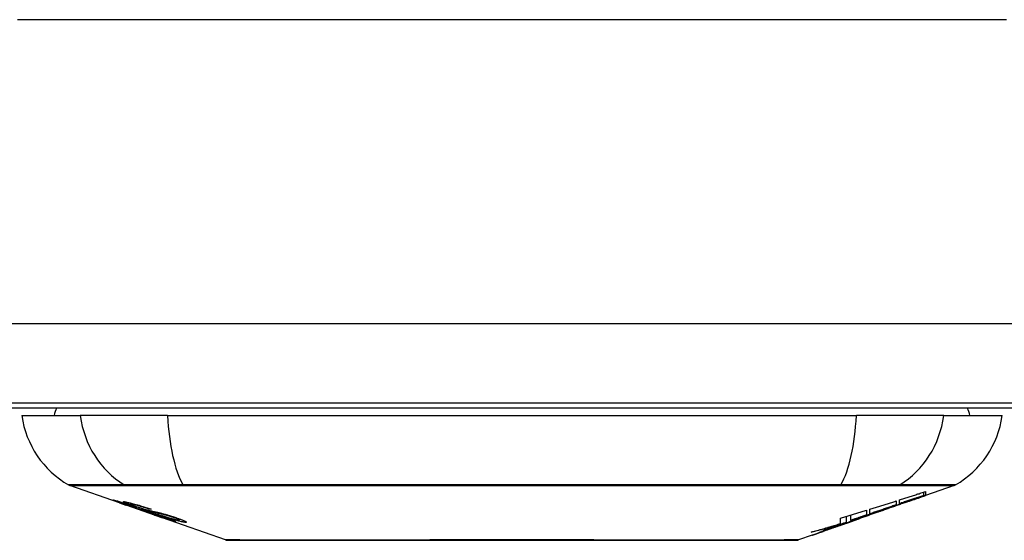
# Model space of a CAD drawing. Header units: inches. Extents: x 19 to 626, y 56 to 294.
# Tile 30 of 256: x 88.347 to 89.573, y 55.894 to 56.542. Entities that reach past the tile are written whole.
import ezdxf

# ---------------------------------------------------------------- set-up
doc = ezdxf.new("R2010")
doc.units = ezdxf.units.IN
doc.header["$MEASUREMENT"] = 0
doc.layers.add('Visible Edges(ANSI)', color=7, linetype='Continuous', lineweight=25)
doc.layers.add('Visible Tangent Edges(ANSI)', color=7, linetype='Continuous', lineweight=25)

msp = doc.modelspace()

# ---------------------------------------------------------------- linework, layer by layer
at = {"layer": 'Visible Edges(ANSI)'}
for p, q in [((150.4139, 56.065), (84.8089, 56.065)), ((87.3614, 56.059), (90.3614, 56.059)), ((88.3497, 56.0493), (88.4225, 56.0493)), ((88.5312, 56.0493), (88.4225, 56.0493)), ((88.5312, 56.0493), (89.3886, 56.0493)), ((89.4974, 56.0493), (89.3886, 56.0493)), ((89.4974, 56.0493), (89.5702, 56.0493)), ((88.4714, 55.9407), (88.4096, 55.9624)), ((89.5103, 55.9624), (89.4748, 55.95)), ((89.4748, 55.9549), (89.4748, 55.9502)), ((89.4381, 55.9431), (89.4381, 55.9383)), ((89.4422, 55.9397), (89.4422, 55.9444)), ((89.4726, 55.9501), (89.4726, 55.9542)), ((89.4748, 55.95), (89.4748, 55.95)), ((88.4714, 55.9407), (88.4792, 55.938)), ((88.4718, 55.9414), (88.4718, 55.9421)), ((88.4792, 55.938), (88.4796, 55.9379)), ((88.5147, 55.9256), (88.4796, 55.9379)), ((88.485, 55.9393), (88.485, 55.9406)), ((88.4924, 55.9351), (88.4924, 55.9354)), ((88.509, 55.9328), (88.509, 55.9335)), ((89.4014, 55.9316), (89.4014, 55.9257)), ((89.4055, 55.9271), (89.4055, 55.9328)), ((89.4273, 55.9334), (89.4168, 55.9297)), ((89.4221, 55.9315), (89.4219, 55.9314)), ((89.4221, 55.9315), (89.4221, 55.9319)), ((89.4507, 55.9416), (89.4507, 55.9423)), ((88.5152, 55.9254), (88.5249, 55.922)), ((88.6031, 55.8946), (88.5249, 55.922)), ((88.5322, 55.9207), (88.5322, 55.9215)), ((88.5458, 55.9195), (88.5458, 55.9209)), ((89.3688, 55.915), (89.3688, 55.9216)), ((89.3764, 55.9164), (89.3764, 55.9239)), ((89.3817, 55.919), (89.3817, 55.9255)), ((89.3888, 55.9198), (89.3842, 55.9182)), ((89.3913, 55.9208), (89.3913, 55.9209)), ((89.3931, 55.9215), (89.3935, 55.9216)), ((89.3935, 55.9216), (89.3935, 55.9228)), ((89.4055, 55.9264), (89.4055, 55.9267)), ((89.3554, 55.9082), (89.3554, 55.9082)), ((89.3683, 55.9127), (89.3647, 55.9114)), ((89.3647, 55.9114), (89.3647, 55.9115)), ((89.3819, 55.9175), (89.3784, 55.9163)), ((89.3336, 55.9005), (89.3167, 55.8946))]:
    msp.add_line(p, q, dxfattribs=at)
at = {"layer": 'Visible Edges(ANSI)', "flags": 128}
for points in [[(89.4422, 55.9444), (89.4436, 55.9448), (89.4449, 55.9453), (89.4463, 55.9457), (89.4477, 55.9461), (89.449, 55.9466), (89.4504, 55.947), (89.4517, 55.9474), (89.4531, 55.9479), (89.4545, 55.9483), (89.4558, 55.9487), (89.4572, 55.9492), (89.4585, 55.9496), (89.4599, 55.9501), (89.4613, 55.9505), (89.4626, 55.9509), (89.464, 55.9514), (89.4653, 55.9518), (89.4667, 55.9522), (89.468, 55.9527), (89.4694, 55.9531), (89.4708, 55.9536), (89.4721, 55.954), (89.4735, 55.9544), (89.4748, 55.9549)], [(88.4817, 55.9374), (88.4806, 55.9378), (88.4794, 55.9382), (88.4783, 55.9386), (88.4772, 55.939), (88.4762, 55.9394), (88.4751, 55.9398), (88.4741, 55.9401), (88.4731, 55.9405), (88.4722, 55.9408), (88.4712, 55.9412), (88.4702, 55.9415), (88.4692, 55.9419), (88.4682, 55.9423), (88.4673, 55.9426), (88.4665, 55.9429), (88.4657, 55.9432), (88.4651, 55.9435), (88.4645, 55.9437), (88.464, 55.9439), (88.4635, 55.9441), (88.4631, 55.9443), (88.4629, 55.9444), (88.463, 55.9445), (88.4633, 55.9444)], [(88.4633, 55.9444), (88.4641, 55.9443), (88.4651, 55.944), (88.4663, 55.9437), (88.4675, 55.9434), (88.4687, 55.9431), (88.4697, 55.9428), (88.4709, 55.9424), (88.4722, 55.942), (88.4736, 55.9416), (88.4751, 55.9411), (88.4766, 55.9407), (88.478, 55.9402), (88.4795, 55.9397), (88.4808, 55.9393), (88.4821, 55.9389), (88.4833, 55.9385), (88.4845, 55.9381), (88.4857, 55.9377), (88.4869, 55.9373), (88.4881, 55.9369), (88.4893, 55.9365), (88.4905, 55.9361), (88.4917, 55.9357), (88.4929, 55.9353)], [(89.4055, 55.9328), (89.4068, 55.9332), (89.4082, 55.9337), (89.4096, 55.9341), (89.4109, 55.9345), (89.4123, 55.9349), (89.4136, 55.9354), (89.415, 55.9358), (89.4164, 55.9362), (89.4177, 55.9366), (89.4191, 55.9371), (89.4205, 55.9375), (89.4218, 55.9379), (89.4232, 55.9383), (89.4245, 55.9388), (89.4259, 55.9392), (89.4272, 55.9396), (89.4286, 55.9401), (89.43, 55.9405), (89.4313, 55.9409), (89.4327, 55.9414), (89.434, 55.9418), (89.4354, 55.9422), (89.4367, 55.9426), (89.4381, 55.9431)], [(89.4221, 55.9319), (89.424, 55.9326), (89.426, 55.9333), (89.428, 55.934), (89.4299, 55.9347), (89.4319, 55.9354), (89.4339, 55.9362), (89.4358, 55.9369), (89.4378, 55.9376), (89.4399, 55.9383), (89.4419, 55.9391), (89.4439, 55.9398), (89.446, 55.9405), (89.4481, 55.9413), (89.4502, 55.942), (89.4523, 55.9428), (89.4544, 55.9436), (89.4566, 55.9444), (89.4588, 55.9452), (89.461, 55.946), (89.4632, 55.9468), (89.4655, 55.9476), (89.4678, 55.9484), (89.4702, 55.9493), (89.4726, 55.9501)], [(89.4559, 55.9434), (89.4545, 55.9429), (89.4531, 55.9424), (89.4517, 55.9419), (89.4503, 55.9414), (89.4489, 55.9409), (89.4474, 55.9404), (89.446, 55.9399), (89.4446, 55.9394), (89.4432, 55.9389), (89.4418, 55.9384), (89.4404, 55.9379), (89.439, 55.9374), (89.4376, 55.9369), (89.4361, 55.9364), (89.4347, 55.9359), (89.4333, 55.9354), (89.4319, 55.9349), (89.4305, 55.9345), (89.4291, 55.934), (89.4277, 55.9335), (89.4263, 55.933), (89.4249, 55.9325), (89.4235, 55.932), (89.4221, 55.9315)], [(89.4726, 55.9501), (89.4713, 55.9497), (89.4701, 55.9493), (89.4688, 55.9488), (89.4675, 55.9484), (89.4663, 55.948), (89.465, 55.9475), (89.4637, 55.9471), (89.4625, 55.9467), (89.4612, 55.9462), (89.4599, 55.9458), (89.4587, 55.9454), (89.4574, 55.9449), (89.4561, 55.9445), (89.4549, 55.9441), (89.4536, 55.9436), (89.4523, 55.9432), (89.4511, 55.9427), (89.4498, 55.9423), (89.4485, 55.9419), (89.4473, 55.9414), (89.446, 55.941), (89.4447, 55.9406), (89.4435, 55.9401), (89.4422, 55.9397)], [(89.4748, 55.9502), (89.4738, 55.9499), (89.4728, 55.9495), (89.4718, 55.9492), (89.4709, 55.9488), (89.4699, 55.9484), (89.4689, 55.9481), (89.4679, 55.9477), (89.4669, 55.9474), (89.4658, 55.947), (89.4648, 55.9467), (89.4638, 55.9463), (89.4628, 55.9459), (89.4618, 55.9456), (89.4608, 55.9452), (89.4598, 55.9449), (89.4588, 55.9445), (89.4578, 55.9441), (89.4568, 55.9438), (89.4558, 55.9434), (89.4548, 55.9431), (89.4537, 55.9427), (89.4527, 55.9424), (89.4517, 55.942), (89.4507, 55.9416)], [(89.4507, 55.9416), (89.4517, 55.942), (89.4527, 55.9423), (89.4537, 55.9427), (89.4547, 55.943), (89.4558, 55.9434), (89.4568, 55.9437), (89.4578, 55.9441), (89.4588, 55.9444), (89.4598, 55.9448), (89.4608, 55.9451), (89.4618, 55.9454), (89.4628, 55.9458), (89.4638, 55.9461), (89.4648, 55.9465), (89.4658, 55.9468), (89.4668, 55.9472), (89.4678, 55.9475), (89.4688, 55.9479), (89.4698, 55.9482), (89.4708, 55.9486), (89.4718, 55.9489), (89.4728, 55.9493), (89.4738, 55.9496), (89.4748, 55.95)], [(88.4722, 55.9414), (88.472, 55.9414), (88.4719, 55.9414), (88.4718, 55.9414), (88.4718, 55.9414), (88.4719, 55.9413), (88.472, 55.9413), (88.4721, 55.9412), (88.4724, 55.9411), (88.4727, 55.9409), (88.473, 55.9408), (88.4735, 55.9406), (88.474, 55.9404), (88.4746, 55.9402), (88.4753, 55.9399), (88.476, 55.9396), (88.4768, 55.9394), (88.4775, 55.9391), (88.4781, 55.9389), (88.4788, 55.9386), (88.4794, 55.9384), (88.4801, 55.9382), (88.4808, 55.9379), (88.4815, 55.9377), (88.4822, 55.9374)], [(88.4924, 55.9351), (88.4912, 55.9355), (88.4899, 55.9359), (88.4887, 55.9363), (88.4874, 55.9367), (88.4862, 55.9371), (88.485, 55.9375), (88.4838, 55.9379), (88.4827, 55.9383), (88.4816, 55.9387), (88.4805, 55.939), (88.4794, 55.9394), (88.4784, 55.9397), (88.4774, 55.94), (88.4766, 55.9402), (88.4759, 55.9404), (88.4752, 55.9406), (88.4746, 55.9408), (88.4741, 55.9409), (88.4737, 55.941), (88.4733, 55.9411), (88.4729, 55.9412), (88.4726, 55.9413), (88.4724, 55.9413), (88.4722, 55.9414)], [(88.4916, 55.936), (88.4905, 55.9364), (88.4894, 55.9368), (88.4884, 55.9371), (88.4874, 55.9375), (88.4864, 55.9379), (88.4854, 55.9382), (88.4845, 55.9385), (88.4837, 55.9389), (88.4828, 55.9392), (88.482, 55.9395), (88.4812, 55.9398), (88.4802, 55.9402), (88.4791, 55.9407), (88.478, 55.9411), (88.4772, 55.9415), (88.4766, 55.9418), (88.4763, 55.942), (88.4762, 55.9422), (88.4761, 55.9422), (88.4762, 55.9423), (88.4764, 55.9423), (88.4767, 55.9423), (88.4771, 55.9423), (88.4776, 55.9422)], [(88.4776, 55.9422), (88.4784, 55.9421), (88.4794, 55.9419), (88.4805, 55.9417), (88.4817, 55.9414), (88.483, 55.9411), (88.4844, 55.9408), (88.4857, 55.9404), (88.4872, 55.9401), (88.4888, 55.9396), (88.4904, 55.9392), (88.4922, 55.9387), (88.494, 55.9382), (88.4957, 55.9377), (88.4973, 55.9372), (88.4989, 55.9367), (88.5003, 55.9363), (88.5016, 55.9359), (88.5029, 55.9354), (88.5043, 55.935), (88.5056, 55.9346), (88.5069, 55.9342), (88.5082, 55.9337), (88.5095, 55.9333), (88.5108, 55.9329)], [(88.5016, 55.9307), (88.5009, 55.931), (88.5001, 55.9312), (88.4992, 55.9315), (88.4984, 55.9318), (88.4974, 55.9321), (88.4965, 55.9324), (88.4954, 55.9327), (88.4944, 55.9331), (88.4934, 55.9334), (88.4925, 55.9337), (88.4915, 55.934), (88.4907, 55.9343), (88.4899, 55.9346), (88.4891, 55.9349), (88.4884, 55.9351), (88.4877, 55.9354), (88.4869, 55.9356), (88.4862, 55.9359), (88.4854, 55.9361), (88.4847, 55.9364), (88.484, 55.9367), (88.4832, 55.9369), (88.4825, 55.9372), (88.4817, 55.9374)], [(88.4822, 55.9374), (88.4829, 55.9372), (88.4836, 55.937), (88.4843, 55.9367), (88.485, 55.9365), (88.4857, 55.9362), (88.4864, 55.936), (88.487, 55.9358), (88.4877, 55.9356), (88.4882, 55.9354), (88.4888, 55.9352), (88.4893, 55.935), (88.4897, 55.9349), (88.4902, 55.9347), (88.4906, 55.9346), (88.491, 55.9345), (88.4913, 55.9343), (88.4917, 55.9342), (88.492, 55.9341), (88.4924, 55.934), (88.4927, 55.9339), (88.493, 55.9338), (88.4933, 55.9337), (88.4936, 55.9336), (88.4939, 55.9335)], [(88.4863, 55.9393), (88.4858, 55.9393), (88.4854, 55.9394), (88.4852, 55.9394), (88.4851, 55.9393), (88.485, 55.9392), (88.4851, 55.9391), (88.4853, 55.939), (88.4855, 55.9389), (88.4857, 55.9388), (88.4861, 55.9386), (88.4865, 55.9384), (88.4869, 55.9382), (88.4875, 55.938), (88.4881, 55.9378), (88.4886, 55.9376), (88.4892, 55.9374), (88.4897, 55.9372), (88.4902, 55.937), (88.4907, 55.9368), (88.4912, 55.9366), (88.4917, 55.9364), (88.4922, 55.9362), (88.4928, 55.936), (88.4934, 55.9358)], [(88.509, 55.9328), (88.5083, 55.9331), (88.5076, 55.9333), (88.5068, 55.9336), (88.5061, 55.9338), (88.5053, 55.9341), (88.5046, 55.9343), (88.5038, 55.9345), (88.5031, 55.9348), (88.5024, 55.935), (88.5016, 55.9352), (88.5009, 55.9355), (88.5002, 55.9357), (88.4995, 55.9359), (88.4986, 55.9361), (88.4976, 55.9364), (88.4965, 55.9368), (88.4952, 55.9371), (88.4939, 55.9375), (88.4924, 55.9379), (88.4909, 55.9383), (88.4894, 55.9386), (88.4882, 55.9389), (88.4871, 55.9391), (88.4863, 55.9393)], [(88.5127, 55.9293), (88.5118, 55.9296), (88.5109, 55.9298), (88.5099, 55.9301), (88.5089, 55.9304), (88.5079, 55.9307), (88.5068, 55.931), (88.5057, 55.9314), (88.5045, 55.9317), (88.5035, 55.932), (88.5025, 55.9324), (88.5015, 55.9327), (88.5006, 55.933), (88.4998, 55.9332), (88.499, 55.9335), (88.4983, 55.9337), (88.4975, 55.934), (88.4968, 55.9342), (88.496, 55.9345), (88.4953, 55.9347), (88.4945, 55.935), (88.4938, 55.9353), (88.493, 55.9355), (88.4923, 55.9358), (88.4916, 55.936)], [(88.4929, 55.9353), (88.4929, 55.9352), (88.4929, 55.9352), (88.4928, 55.9352), (88.4928, 55.9352), (88.4928, 55.9352), (88.4928, 55.9352), (88.4928, 55.9352), (88.4927, 55.9352), (88.4927, 55.9352), (88.4927, 55.9352), (88.4927, 55.9352), (88.4927, 55.9352), (88.4926, 55.9351), (88.4926, 55.9351), (88.4926, 55.9351), (88.4926, 55.9351), (88.4925, 55.9351), (88.4925, 55.9351), (88.4925, 55.9351), (88.4925, 55.9351), (88.4925, 55.9351), (88.4924, 55.9351), (88.4924, 55.9351), (88.4924, 55.9351)], [(88.4934, 55.9358), (88.4941, 55.9356), (88.4948, 55.9353), (88.4956, 55.9351), (88.4963, 55.9349), (88.497, 55.9346), (88.4978, 55.9344), (88.4985, 55.9341), (88.4991, 55.9339), (88.4998, 55.9337), (88.5003, 55.9335), (88.5008, 55.9334), (88.5013, 55.9332), (88.5018, 55.9331), (88.5022, 55.933), (88.5026, 55.9329), (88.503, 55.9327), (88.5034, 55.9326), (88.5038, 55.9325), (88.5042, 55.9324), (88.5046, 55.9323), (88.505, 55.9322), (88.5053, 55.9321), (88.5056, 55.932), (88.506, 55.9319)], [(88.4939, 55.9335), (88.4942, 55.9334), (88.4946, 55.9333), (88.495, 55.9332), (88.4955, 55.9331), (88.4959, 55.933), (88.4964, 55.9328), (88.4968, 55.9327), (88.4973, 55.9326), (88.4978, 55.9324), (88.4983, 55.9323), (88.4989, 55.9321), (88.4994, 55.932), (88.4999, 55.9319), (88.5004, 55.9317), (88.501, 55.9316), (88.5015, 55.9314), (88.502, 55.9313), (88.5026, 55.9311), (88.5031, 55.931), (88.5037, 55.9308), (88.5043, 55.9307), (88.5049, 55.9305), (88.5055, 55.9303), (88.5061, 55.9302)], [(88.516, 55.9267), (88.5154, 55.9269), (88.5147, 55.9271), (88.514, 55.9273), (88.5133, 55.9275), (88.5127, 55.9276), (88.512, 55.9278), (88.5114, 55.928), (88.5109, 55.9281), (88.5103, 55.9283), (88.5098, 55.9284), (88.5094, 55.9285), (88.5089, 55.9286), (88.5084, 55.9288), (88.508, 55.9289), (88.5075, 55.929), (88.507, 55.9292), (88.5064, 55.9293), (88.5058, 55.9295), (88.5052, 55.9296), (88.5045, 55.9298), (88.5038, 55.9301), (88.5031, 55.9303), (88.5023, 55.9305), (88.5016, 55.9307)], [(88.506, 55.9319), (88.5064, 55.9318), (88.5069, 55.9317), (88.5074, 55.9316), (88.508, 55.9314), (88.5086, 55.9313), (88.5092, 55.9312), (88.5098, 55.931), (88.5104, 55.9309), (88.5111, 55.9307), (88.5118, 55.9306), (88.5125, 55.9304), (88.5132, 55.9302), (88.5139, 55.9301), (88.5146, 55.9299), (88.5153, 55.9298), (88.516, 55.9296), (88.5167, 55.9294), (88.5174, 55.9293), (88.5181, 55.9291), (88.5188, 55.929), (88.5195, 55.9288), (88.5203, 55.9286), (88.521, 55.9284), (88.5218, 55.9283)], [(88.5108, 55.9329), (88.5108, 55.9329), (88.5107, 55.9329), (88.5106, 55.9329), (88.5105, 55.9329), (88.5105, 55.9329), (88.5104, 55.9329), (88.5103, 55.9329), (88.5102, 55.9329), (88.5102, 55.9329), (88.5101, 55.9329), (88.51, 55.9329), (88.5099, 55.9329), (88.5099, 55.9329), (88.5098, 55.9329), (88.5097, 55.9329), (88.5096, 55.9329), (88.5096, 55.9329), (88.5095, 55.9328), (88.5094, 55.9328), (88.5093, 55.9328), (88.5093, 55.9328), (88.5092, 55.9328), (88.5091, 55.9328), (88.509, 55.9328)], [(89.3688, 55.9216), (89.3702, 55.922), (89.3715, 55.9224), (89.3729, 55.9228), (89.3742, 55.9233), (89.3756, 55.9237), (89.377, 55.9241), (89.3783, 55.9245), (89.3797, 55.9249), (89.381, 55.9253), (89.3824, 55.9257), (89.3838, 55.9261), (89.3851, 55.9266), (89.3865, 55.927), (89.3878, 55.9274), (89.3892, 55.9278), (89.3906, 55.9282), (89.3919, 55.9286), (89.3933, 55.929), (89.3946, 55.9295), (89.396, 55.9299), (89.3973, 55.9303), (89.3987, 55.9307), (89.4001, 55.9311), (89.4014, 55.9316)], [(89.3817, 55.919), (89.3834, 55.9196), (89.3851, 55.9201), (89.3868, 55.9206), (89.3885, 55.9212), (89.3901, 55.9217), (89.3918, 55.9223), (89.3935, 55.9228), (89.3952, 55.9234), (89.3969, 55.9239), (89.3986, 55.9244), (89.4003, 55.925), (89.402, 55.9255), (89.4037, 55.9261), (89.4053, 55.9266), (89.407, 55.9272), (89.4087, 55.9277), (89.4104, 55.9283), (89.4121, 55.9289), (89.4137, 55.9294), (89.4154, 55.93), (89.4171, 55.9305), (89.4188, 55.9311), (89.4204, 55.9316), (89.4221, 55.9322)], [(89.4219, 55.9314), (89.4206, 55.931), (89.4193, 55.9306), (89.4181, 55.9301), (89.4168, 55.9297), (89.4156, 55.9292), (89.4143, 55.9288), (89.413, 55.9283), (89.4118, 55.9279), (89.4105, 55.9275), (89.4092, 55.927), (89.4079, 55.9266), (89.4067, 55.9261), (89.4054, 55.9257), (89.4041, 55.9252), (89.4028, 55.9248), (89.4015, 55.9244), (89.4003, 55.9239), (89.399, 55.9235), (89.3977, 55.923), (89.3964, 55.9226), (89.3952, 55.9221), (89.3939, 55.9217), (89.3926, 55.9213), (89.3913, 55.9208)], [(89.4381, 55.9383), (89.4368, 55.9378), (89.4354, 55.9374), (89.434, 55.9369), (89.4327, 55.9364), (89.4313, 55.936), (89.43, 55.9355), (89.4286, 55.935), (89.4272, 55.9346), (89.4259, 55.9341), (89.4245, 55.9336), (89.4232, 55.9332), (89.4218, 55.9327), (89.4204, 55.9322), (89.4191, 55.9318), (89.4177, 55.9313), (89.4164, 55.9308), (89.415, 55.9304), (89.4136, 55.9299), (89.4123, 55.9294), (89.4109, 55.929), (89.4096, 55.9285), (89.4082, 55.9281), (89.4068, 55.9276), (89.4055, 55.9271)], [(89.4221, 55.9322), (89.4214, 55.9319), (89.4207, 55.9317), (89.42, 55.9315), (89.4193, 55.9312), (89.4186, 55.931), (89.4179, 55.9307), (89.4172, 55.9305), (89.4166, 55.9303), (89.4159, 55.93), (89.4152, 55.9298), (89.4145, 55.9295), (89.4138, 55.9293), (89.4131, 55.9291), (89.4124, 55.9288), (89.4117, 55.9286), (89.411, 55.9283), (89.4103, 55.9281), (89.4096, 55.9279), (89.4089, 55.9276), (89.4083, 55.9274), (89.4076, 55.9271), (89.4069, 55.9269), (89.4062, 55.9267), (89.4055, 55.9264)], [(89.4055, 55.9264), (89.4062, 55.9267), (89.4069, 55.9269), (89.4076, 55.9271), (89.4083, 55.9273), (89.409, 55.9276), (89.4096, 55.9278), (89.4103, 55.928), (89.411, 55.9282), (89.4117, 55.9285), (89.4124, 55.9287), (89.4131, 55.9289), (89.4138, 55.9292), (89.4145, 55.9294), (89.4152, 55.9296), (89.4159, 55.9298), (89.4166, 55.9301), (89.4173, 55.9303), (89.4179, 55.9305), (89.4186, 55.9308), (89.4193, 55.931), (89.42, 55.9312), (89.4207, 55.9315), (89.4214, 55.9317), (89.4221, 55.9319)], [(88.5061, 55.9302), (88.5068, 55.93), (88.5076, 55.9297), (88.5083, 55.9295), (88.5092, 55.9293), (88.5101, 55.929), (88.511, 55.9287), (88.5119, 55.9284), (88.5129, 55.9281), (88.5137, 55.9278), (88.5146, 55.9276), (88.5154, 55.9273), (88.5161, 55.9271), (88.5167, 55.9269), (88.5174, 55.9267), (88.518, 55.9265), (88.5186, 55.9263), (88.5193, 55.9261), (88.5199, 55.9258), (88.5205, 55.9256), (88.5212, 55.9254), (88.5218, 55.9252), (88.5224, 55.925), (88.5231, 55.9248), (88.5237, 55.9246)], [(88.5311, 55.9249), (88.5304, 55.9251), (88.5296, 55.9253), (88.5288, 55.9255), (88.528, 55.9257), (88.5272, 55.9259), (88.5264, 55.9261), (88.5256, 55.9263), (88.5248, 55.9265), (88.5241, 55.9266), (88.5235, 55.9268), (88.5228, 55.9269), (88.5222, 55.927), (88.5216, 55.9272), (88.5209, 55.9273), (88.5203, 55.9275), (88.5196, 55.9276), (88.5188, 55.9278), (88.5181, 55.928), (88.5172, 55.9282), (88.5163, 55.9284), (88.5154, 55.9286), (88.5145, 55.9288), (88.5136, 55.9291), (88.5127, 55.9293)], [(88.5405, 55.9176), (88.5403, 55.9177), (88.54, 55.9177), (88.5397, 55.9178), (88.5393, 55.9179), (88.5388, 55.918), (88.5383, 55.9181), (88.5377, 55.9183), (88.5371, 55.9184), (88.5364, 55.9186), (88.5356, 55.9189), (88.5346, 55.9192), (88.5335, 55.9196), (88.532, 55.92), (88.5304, 55.9206), (88.5286, 55.9211), (88.5269, 55.9217), (88.5252, 55.9223), (88.5237, 55.9228), (88.5222, 55.9233), (88.5206, 55.9239), (88.5191, 55.9244), (88.5175, 55.9249), (88.516, 55.9255), (88.5144, 55.926)], [(88.5144, 55.926), (88.5144, 55.926), (88.5144, 55.926), (88.5145, 55.926), (88.5145, 55.926), (88.5145, 55.926), (88.5145, 55.926), (88.5146, 55.926), (88.5146, 55.926), (88.5146, 55.926), (88.5146, 55.926), (88.5147, 55.926), (88.5147, 55.926), (88.5147, 55.926), (88.5147, 55.926), (88.5148, 55.926), (88.5148, 55.926), (88.5148, 55.926), (88.5148, 55.926), (88.5149, 55.926), (88.5149, 55.926), (88.5149, 55.926), (88.5149, 55.926), (88.515, 55.926), (88.515, 55.926)], [(88.5147, 55.9256), (88.5148, 55.9256), (88.5148, 55.9256), (88.5148, 55.9256), (88.5148, 55.9256), (88.5148, 55.9255), (88.5148, 55.9255), (88.5149, 55.9255), (88.5149, 55.9255), (88.5149, 55.9255), (88.5149, 55.9255), (88.5149, 55.9255), (88.515, 55.9255), (88.515, 55.9255), (88.515, 55.9255), (88.515, 55.9255), (88.515, 55.9255), (88.515, 55.9255), (88.5151, 55.9255), (88.5151, 55.9255), (88.5151, 55.9255), (88.5151, 55.9255), (88.5151, 55.9254), (88.5151, 55.9254), (88.5152, 55.9254)], [(88.515, 55.926), (88.5166, 55.9254), (88.5182, 55.9249), (88.5199, 55.9243), (88.5214, 55.9238), (88.523, 55.9233), (88.5244, 55.9228), (88.5257, 55.9224), (88.5267, 55.9221), (88.5274, 55.9218), (88.5279, 55.9217), (88.5284, 55.9215), (88.5288, 55.9214), (88.5292, 55.9213), (88.5296, 55.9212), (88.5299, 55.9211), (88.5302, 55.921), (88.5305, 55.9209), (88.5308, 55.9209), (88.531, 55.9208), (88.5312, 55.9208), (88.5314, 55.9207), (88.5315, 55.9207), (88.5317, 55.9207), (88.5318, 55.9207)], [(88.5231, 55.9244), (88.5228, 55.9245), (88.5224, 55.9246), (88.5221, 55.9247), (88.5218, 55.9248), (88.5215, 55.9249), (88.5212, 55.925), (88.5209, 55.9251), (88.5206, 55.9252), (88.5203, 55.9253), (88.52, 55.9254), (88.5196, 55.9255), (88.5193, 55.9256), (88.519, 55.9257), (88.5187, 55.9258), (88.5184, 55.9259), (88.5182, 55.926), (88.5179, 55.9261), (88.5176, 55.9262), (88.5173, 55.9263), (88.5171, 55.9263), (88.5168, 55.9264), (88.5165, 55.9265), (88.5163, 55.9266), (88.516, 55.9267)], [(88.5218, 55.9283), (88.5226, 55.928), (88.5235, 55.9278), (88.5244, 55.9276), (88.5253, 55.9273), (88.5263, 55.9271), (88.5273, 55.9268), (88.5283, 55.9265), (88.5293, 55.9262), (88.5302, 55.9259), (88.5311, 55.9257), (88.5319, 55.9254), (88.5327, 55.9252), (88.5334, 55.925), (88.534, 55.9248), (88.5347, 55.9246), (88.5353, 55.9244), (88.5359, 55.9242), (88.5366, 55.924), (88.5372, 55.9238), (88.5378, 55.9236), (88.5385, 55.9234), (88.5391, 55.9232), (88.5397, 55.923), (88.5403, 55.9228)], [(88.5318, 55.9207), (88.5319, 55.9207), (88.532, 55.9207), (88.532, 55.9207), (88.5321, 55.9207), (88.5321, 55.9207), (88.5322, 55.9207), (88.5322, 55.9207), (88.5322, 55.9207), (88.5322, 55.9207), (88.5322, 55.9208), (88.5321, 55.9208), (88.5321, 55.9208), (88.532, 55.9209), (88.5319, 55.921), (88.5318, 55.921), (88.5316, 55.9211), (88.5315, 55.9212), (88.5313, 55.9213), (88.5309, 55.9214), (88.5301, 55.9217), (88.5288, 55.9223), (88.5271, 55.9229), (88.5252, 55.9236), (88.5231, 55.9244)], [(88.5529, 55.9165), (88.5525, 55.9166), (88.5519, 55.9166), (88.5513, 55.9167), (88.5507, 55.9168), (88.55, 55.917), (88.5492, 55.9171), (88.5483, 55.9173), (88.5474, 55.9176), (88.5464, 55.9178), (88.5453, 55.9181), (88.544, 55.9185), (88.5425, 55.9189), (88.5408, 55.9194), (88.539, 55.9199), (88.5372, 55.9204), (88.5355, 55.921), (88.5339, 55.9215), (88.5324, 55.922), (88.5309, 55.9225), (88.5295, 55.923), (88.528, 55.9235), (88.5265, 55.9239), (88.5251, 55.9244), (88.5236, 55.9249)], [(88.5236, 55.9249), (88.5237, 55.9249), (88.5238, 55.9249), (88.5239, 55.9249), (88.5239, 55.9249), (88.524, 55.9249), (88.5241, 55.9249), (88.5242, 55.9249), (88.5243, 55.9249), (88.5243, 55.9249), (88.5244, 55.9249), (88.5245, 55.9249), (88.5246, 55.9249), (88.5246, 55.9249), (88.5247, 55.9249), (88.5248, 55.9248), (88.5249, 55.9248), (88.525, 55.9248), (88.525, 55.9248), (88.5251, 55.9248), (88.5252, 55.9248), (88.5253, 55.9248), (88.5254, 55.9248), (88.5254, 55.9248), (88.5255, 55.9248)], [(88.5237, 55.9246), (88.5259, 55.9238), (88.5279, 55.9231), (88.5299, 55.9224), (88.5318, 55.9217), (88.5335, 55.921), (88.5349, 55.9205), (88.536, 55.9201), (88.5367, 55.9198), (88.5373, 55.9196), (88.5378, 55.9194), (88.5382, 55.9192), (88.5387, 55.919), (88.539, 55.9188), (88.5394, 55.9187), (88.5397, 55.9185), (88.5399, 55.9184), (88.5402, 55.9182), (88.5405, 55.9181), (88.5407, 55.918), (88.5409, 55.9178), (88.5409, 55.9177), (88.5409, 55.9177), (88.5408, 55.9176), (88.5405, 55.9176)], [(88.5255, 55.9248), (88.5268, 55.9244), (88.528, 55.9239), (88.5293, 55.9235), (88.5306, 55.9231), (88.5318, 55.9227), (88.5331, 55.9223), (88.5343, 55.9219), (88.5355, 55.9216), (88.5366, 55.9212), (88.5376, 55.9209), (88.5385, 55.9207), (88.5392, 55.9205), (88.5399, 55.9203), (88.5404, 55.9202), (88.541, 55.92), (88.5415, 55.9199), (88.542, 55.9198), (88.5424, 55.9197), (88.5428, 55.9196), (88.5432, 55.9196), (88.5435, 55.9195), (88.5439, 55.9195), (88.5442, 55.9194), (88.5444, 55.9194)], [(88.5384, 55.9227), (88.5381, 55.9228), (88.5378, 55.9229), (88.5375, 55.923), (88.5372, 55.9231), (88.5368, 55.9232), (88.5365, 55.9233), (88.5362, 55.9234), (88.5359, 55.9235), (88.5356, 55.9236), (88.5353, 55.9237), (88.535, 55.9238), (88.5347, 55.9239), (88.5343, 55.924), (88.534, 55.9241), (88.5337, 55.9242), (88.5334, 55.9243), (88.5331, 55.9244), (88.5328, 55.9245), (88.5325, 55.9245), (88.5323, 55.9246), (88.532, 55.9247), (88.5317, 55.9248), (88.5314, 55.9249), (88.5311, 55.9249)], [(88.5444, 55.9194), (88.5446, 55.9194), (88.5448, 55.9194), (88.545, 55.9194), (88.5451, 55.9194), (88.5453, 55.9194), (88.5454, 55.9194), (88.5455, 55.9194), (88.5456, 55.9194), (88.5457, 55.9194), (88.5458, 55.9195), (88.5458, 55.9195), (88.5458, 55.9196), (88.5458, 55.9196), (88.5457, 55.9197), (88.5456, 55.9198), (88.5455, 55.9199), (88.5452, 55.92), (88.5447, 55.9203), (88.544, 55.9206), (88.5432, 55.9209), (88.5422, 55.9213), (88.541, 55.9218), (88.5398, 55.9222), (88.5384, 55.9227)], [(88.5403, 55.9228), (88.5413, 55.9225), (88.5422, 55.9221), (88.5431, 55.9218), (88.544, 55.9215), (88.5449, 55.9212), (88.5457, 55.9209), (88.5465, 55.9206), (88.5473, 55.9203), (88.5481, 55.92), (88.5488, 55.9197), (88.5495, 55.9195), (88.5502, 55.9192), (88.5511, 55.9188), (88.5522, 55.9183), (88.5531, 55.9178), (88.5538, 55.9174), (88.5542, 55.9171), (88.5544, 55.9169), (88.5545, 55.9167), (88.5544, 55.9166), (88.5542, 55.9165), (88.5539, 55.9165), (88.5535, 55.9165), (88.5529, 55.9165)], [(89.3935, 55.9216), (89.3916, 55.921), (89.3897, 55.9204), (89.3878, 55.9197), (89.3859, 55.9191), (89.384, 55.9184), (89.3821, 55.9178), (89.3802, 55.9172), (89.3783, 55.9165), (89.3764, 55.9159), (89.3745, 55.9152), (89.3726, 55.9146), (89.3706, 55.914), (89.3687, 55.9133), (89.3668, 55.9127), (89.3648, 55.9121), (89.3629, 55.9114), (89.361, 55.9108), (89.359, 55.9102), (89.3571, 55.9096), (89.3552, 55.9089), (89.3533, 55.9083), (89.3513, 55.9077), (89.3494, 55.9071), (89.3475, 55.9065)], [(89.3784, 55.9163), (89.3791, 55.9165), (89.3797, 55.9167), (89.3803, 55.9169), (89.3809, 55.9172), (89.3815, 55.9174), (89.3821, 55.9176), (89.3827, 55.9178), (89.3833, 55.918), (89.384, 55.9182), (89.3846, 55.9185), (89.3852, 55.9187), (89.3858, 55.9189), (89.3864, 55.9191), (89.387, 55.9193), (89.3876, 55.9196), (89.3882, 55.9198), (89.3888, 55.92), (89.3894, 55.9202), (89.3901, 55.9204), (89.3907, 55.9206), (89.3913, 55.9209), (89.3919, 55.9211), (89.3925, 55.9213), (89.3931, 55.9215)], [(89.3791, 55.9165), (89.3793, 55.9166), (89.3796, 55.9166), (89.3798, 55.9167), (89.3801, 55.9168), (89.3803, 55.9169), (89.3806, 55.917), (89.3808, 55.9171), (89.381, 55.9171), (89.3812, 55.9172), (89.3815, 55.9173), (89.3817, 55.9174), (89.3819, 55.9175), (89.3821, 55.9175), (89.3823, 55.9176), (89.3825, 55.9177), (89.3827, 55.9177), (89.3829, 55.9178), (89.3831, 55.9179), (89.3833, 55.9179), (89.3835, 55.918), (89.3837, 55.9181), (89.3838, 55.9181), (89.384, 55.9182), (89.3842, 55.9182)], [(89.4014, 55.9257), (89.4006, 55.9255), (89.3998, 55.9252), (89.399, 55.9249), (89.3981, 55.9246), (89.3973, 55.9243), (89.3965, 55.9241), (89.3957, 55.9238), (89.3949, 55.9235), (89.394, 55.9232), (89.3932, 55.9229), (89.3924, 55.9227), (89.3916, 55.9224), (89.3907, 55.9221), (89.3899, 55.9218), (89.3891, 55.9215), (89.3883, 55.9213), (89.3875, 55.921), (89.3866, 55.9207), (89.3858, 55.9204), (89.385, 55.9202), (89.3842, 55.9199), (89.3834, 55.9196), (89.3825, 55.9193), (89.3817, 55.919)], [(89.3888, 55.9199), (89.3886, 55.9198), (89.3884, 55.9197), (89.3882, 55.9196), (89.388, 55.9196), (89.3877, 55.9195), (89.3875, 55.9194), (89.3872, 55.9193), (89.387, 55.9192), (89.3867, 55.9191), (89.3864, 55.919), (89.3862, 55.9189), (89.3859, 55.9188), (89.3856, 55.9187), (89.3853, 55.9186), (89.385, 55.9185), (89.3847, 55.9184), (89.3843, 55.9183), (89.384, 55.9182), (89.3837, 55.9181), (89.3833, 55.918), (89.383, 55.9179), (89.3827, 55.9177), (89.3823, 55.9176), (89.3819, 55.9175)], [(89.3913, 55.9208), (89.3913, 55.9208), (89.3913, 55.9208), (89.3913, 55.9208), (89.3913, 55.9208), (89.3912, 55.9207), (89.3912, 55.9207), (89.3911, 55.9207), (89.3911, 55.9207), (89.391, 55.9207), (89.3909, 55.9206), (89.3908, 55.9206), (89.3907, 55.9206), (89.3906, 55.9205), (89.3905, 55.9205), (89.3904, 55.9204), (89.3902, 55.9204), (89.3901, 55.9203), (89.3899, 55.9203), (89.3898, 55.9202), (89.3896, 55.9201), (89.3894, 55.9201), (89.3892, 55.92), (89.389, 55.9199), (89.3888, 55.9199)], [(89.3764, 55.9164), (89.3746, 55.9159), (89.3728, 55.9153), (89.371, 55.9147), (89.3691, 55.9142), (89.3673, 55.9136), (89.3655, 55.9131), (89.3636, 55.9126), (89.3618, 55.912), (89.36, 55.9115), (89.3581, 55.911), (89.3563, 55.9105), (89.3544, 55.9099), (89.3526, 55.9094), (89.3507, 55.9089), (89.3489, 55.9084), (89.347, 55.9079), (89.3452, 55.9074), (89.3433, 55.907), (89.3415, 55.9065), (89.3396, 55.906), (89.3378, 55.9055), (89.3359, 55.9051), (89.3341, 55.9046), (89.3322, 55.9042)], [(89.3322, 55.9042), (89.3337, 55.9046), (89.3353, 55.905), (89.3368, 55.9055), (89.3383, 55.9059), (89.3399, 55.9064), (89.3414, 55.9068), (89.3429, 55.9072), (89.3444, 55.9077), (89.346, 55.9081), (89.3475, 55.9086), (89.349, 55.909), (89.3506, 55.9095), (89.3521, 55.9099), (89.3536, 55.9104), (89.3551, 55.9108), (89.3567, 55.9113), (89.3582, 55.9118), (89.3597, 55.9122), (89.3612, 55.9127), (89.3627, 55.9131), (89.3643, 55.9136), (89.3658, 55.9141), (89.3673, 55.9145), (89.3688, 55.915)], [(89.3554, 55.9082), (89.3549, 55.908), (89.3545, 55.9079), (89.354, 55.9077), (89.3536, 55.9075), (89.3531, 55.9074), (89.3526, 55.9072), (89.3522, 55.907), (89.3517, 55.9069), (89.3513, 55.9067), (89.3508, 55.9066), (89.3503, 55.9064), (89.3499, 55.9062), (89.3494, 55.9061), (89.349, 55.9059), (89.3486, 55.9058), (89.3481, 55.9056), (89.3477, 55.9055), (89.3473, 55.9053), (89.3469, 55.9052), (89.3465, 55.9051), (89.3461, 55.9049), (89.3457, 55.9048), (89.3454, 55.9047), (89.3451, 55.9046)], [(89.3475, 55.9065), (89.3487, 55.9069), (89.3499, 55.9073), (89.3511, 55.9077), (89.3523, 55.9081), (89.3535, 55.9085), (89.3547, 55.909), (89.3559, 55.9094), (89.3572, 55.9098), (89.3584, 55.9102), (89.3596, 55.9106), (89.3608, 55.911), (89.362, 55.9114), (89.3632, 55.9119), (89.3644, 55.9123), (89.3656, 55.9127), (89.3668, 55.9131), (89.368, 55.9135), (89.3692, 55.9139), (89.3704, 55.9143), (89.3716, 55.9148), (89.3728, 55.9152), (89.374, 55.9156), (89.3752, 55.916), (89.3764, 55.9164)], [(89.3475, 55.9055), (89.3488, 55.9059), (89.35, 55.9063), (89.3512, 55.9068), (89.3525, 55.9072), (89.3537, 55.9077), (89.3549, 55.9081), (89.3561, 55.9085), (89.3572, 55.9089), (89.3582, 55.9092), (89.3591, 55.9095), (89.3599, 55.9098), (89.3607, 55.9101), (89.3615, 55.9104), (89.3623, 55.9107), (89.3631, 55.9109), (89.3639, 55.9112), (89.3647, 55.9115), (89.3655, 55.9118), (89.3662, 55.912), (89.367, 55.9123), (89.3678, 55.9126), (89.3686, 55.9128), (89.3694, 55.9131), (89.3701, 55.9134)], [(89.372, 55.914), (89.3718, 55.9139), (89.3717, 55.9139), (89.3716, 55.9138), (89.3714, 55.9138), (89.3713, 55.9137), (89.3711, 55.9137), (89.371, 55.9136), (89.3708, 55.9136), (89.3707, 55.9135), (89.3705, 55.9135), (89.3704, 55.9134), (89.3702, 55.9134), (89.37, 55.9133), (89.3699, 55.9132), (89.3697, 55.9132), (89.3696, 55.9131), (89.3694, 55.9131), (89.3693, 55.913), (89.3691, 55.913), (89.3689, 55.9129), (89.3688, 55.9128), (89.3686, 55.9128), (89.3684, 55.9127), (89.3683, 55.9127)], [(89.3701, 55.9134), (89.3705, 55.9135), (89.3709, 55.9137), (89.3713, 55.9138), (89.3718, 55.9139), (89.3722, 55.9141), (89.3726, 55.9142), (89.3729, 55.9144), (89.3733, 55.9145), (89.3737, 55.9146), (89.3741, 55.9148), (89.3745, 55.9149), (89.3749, 55.915), (89.3752, 55.9151), (89.3756, 55.9153), (89.376, 55.9154), (89.3763, 55.9155), (89.3767, 55.9156), (89.377, 55.9158), (89.3774, 55.9159), (89.3777, 55.916), (89.3781, 55.9161), (89.3784, 55.9162), (89.3787, 55.9164), (89.3791, 55.9165)], [(89.3749, 55.915), (89.3748, 55.915), (89.3747, 55.915), (89.3746, 55.9149), (89.3745, 55.9149), (89.3744, 55.9148), (89.3743, 55.9148), (89.3742, 55.9148), (89.3741, 55.9147), (89.374, 55.9147), (89.3739, 55.9147), (89.3738, 55.9146), (89.3736, 55.9146), (89.3735, 55.9145), (89.3734, 55.9145), (89.3733, 55.9144), (89.3731, 55.9144), (89.373, 55.9143), (89.3729, 55.9143), (89.3727, 55.9142), (89.3726, 55.9142), (89.3724, 55.9141), (89.3723, 55.9141), (89.3721, 55.914), (89.372, 55.914)], [(89.3759, 55.9154), (89.3758, 55.9154), (89.3758, 55.9153), (89.3758, 55.9153), (89.3758, 55.9153), (89.3757, 55.9153), (89.3757, 55.9153), (89.3757, 55.9153), (89.3756, 55.9153), (89.3756, 55.9153), (89.3756, 55.9153), (89.3755, 55.9152), (89.3755, 55.9152), (89.3755, 55.9152), (89.3754, 55.9152), (89.3754, 55.9152), (89.3753, 55.9152), (89.3753, 55.9151), (89.3752, 55.9151), (89.3752, 55.9151), (89.3751, 55.9151), (89.3751, 55.9151), (89.375, 55.9151), (89.375, 55.915), (89.3749, 55.915)], [(88.6047, 55.8944), (88.6052, 55.8944), (88.6065, 55.8944), (88.6086, 55.8944), (88.6115, 55.8943), (88.6154, 55.8943), (88.62, 55.8943), (88.6255, 55.8943), (88.6318, 55.8943), (88.6389, 55.8943), (88.6467, 55.8943), (88.6553, 55.8942), (88.6646, 55.8942), (88.6746, 55.8942), (88.6853, 55.8942), (88.6966, 55.8942), (88.7086, 55.8942), (88.7211, 55.8942), (88.7343, 55.8942), (88.748, 55.8942), (88.7622, 55.8942), (88.7769, 55.8942), (88.792, 55.8943), (88.8076, 55.8943), (88.8236, 55.8943), (88.84, 55.8943), (88.8566, 55.8943), (88.8735, 55.8943), (88.8905, 55.8943), (88.9076, 55.8944), (88.9249, 55.8944), (88.9423, 55.8944), (88.9598, 55.8944), (88.9773, 55.8944), (88.9948, 55.8944), (89.0121, 55.8944), (89.0293, 55.8943), (89.0462, 55.8943), (89.063, 55.8943), (89.0796, 55.8943), (89.096, 55.8943), (89.112, 55.8943), (89.1276, 55.8943), (89.1428, 55.8942), (89.1576, 55.8942), (89.1718, 55.8942), (89.1855, 55.8942), (89.1987, 55.8942), (89.2113, 55.8942), (89.2232, 55.8942), (89.2346, 55.8942), (89.2453, 55.8942), (89.2553, 55.8942), (89.2646, 55.8942), (89.2731, 55.8943), (89.281, 55.8943), (89.2881, 55.8943), (89.2944, 55.8943), (89.2999, 55.8943), (89.3045, 55.8943), (89.3083, 55.8943), (89.3113, 55.8944), (89.3134, 55.8944), (89.3147, 55.8944), (89.3151, 55.8944)], [(89.3336, 55.9005), (89.3337, 55.9006), (89.3339, 55.9006), (89.334, 55.9007), (89.3342, 55.9008), (89.3344, 55.9008), (89.3346, 55.9009), (89.3348, 55.901), (89.335, 55.901), (89.3352, 55.9011), (89.3354, 55.9012), (89.3356, 55.9012), (89.3358, 55.9013), (89.336, 55.9014), (89.3362, 55.9015), (89.3364, 55.9015), (89.3367, 55.9016), (89.3369, 55.9017), (89.3371, 55.9018), (89.3374, 55.9019), (89.3376, 55.902), (89.3379, 55.9021), (89.3381, 55.9021), (89.3384, 55.9022), (89.3386, 55.9023)], [(89.3386, 55.9023), (89.339, 55.9024), (89.3393, 55.9026), (89.3396, 55.9027), (89.34, 55.9028), (89.3403, 55.9029), (89.3407, 55.903), (89.341, 55.9032), (89.3414, 55.9033), (89.3417, 55.9034), (89.3421, 55.9036), (89.3425, 55.9037), (89.3428, 55.9038), (89.3432, 55.9039), (89.3436, 55.9041), (89.344, 55.9042), (89.3443, 55.9044), (89.3447, 55.9045), (89.3451, 55.9046), (89.3455, 55.9048), (89.3459, 55.9049), (89.3463, 55.905), (89.3467, 55.9052), (89.3471, 55.9053), (89.3475, 55.9055)], [(89.3451, 55.9046), (89.3449, 55.9045), (89.3447, 55.9044), (89.3445, 55.9044), (89.3443, 55.9043), (89.3442, 55.9043), (89.344, 55.9042), (89.3439, 55.9041), (89.3437, 55.9041), (89.3436, 55.904), (89.3434, 55.904), (89.3433, 55.904), (89.3432, 55.9039), (89.3431, 55.9039), (89.343, 55.9038), (89.3429, 55.9038), (89.3428, 55.9038), (89.3427, 55.9037), (89.3426, 55.9037), (89.3425, 55.9037), (89.3424, 55.9037), (89.3423, 55.9036), (89.3423, 55.9036), (89.3422, 55.9036), (89.3422, 55.9036)]]:
    msp.add_lwpolyline(points, dxfattribs=at)
at = {"layer": 'Visible Edges(ANSI)'}
for centre, radius, start, end in [((88.4284, 56.0414), 0.0394, 153.4102, 168.463), ((89.4914, 56.0414), 0.0394, 11.537, 26.5898), ((88.4667, 56.0656), 0.1181, 187.9413, 240.1831), ((89.4532, 56.0656), 0.1181, 299.8169, 352.0587), ((88.4128, 55.9717), 0.00984, 240.1831, 250.71), ((89.507, 55.9717), 0.00984, 289.29, 299.8169), ((88.6048, 55.8993), 0.00492, 250.71, 269.8269), ((89.3151, 55.8993), 0.00492, 270.1731, 289.29)]:
    msp.add_arc(centre, radius, start, end, dxfattribs=at)
at = {"layer": 'Visible Tangent Edges(ANSI)'}
for p, q in [((89.5754, 56.542), (88.3444, 56.542)), ((84.8089, 56.164), (150.4139, 56.164)), ((88.4792, 55.9623), (88.4794, 55.9623)), ((88.5511, 55.9623), (88.5516, 55.9623)), ((89.3683, 55.9623), (89.3687, 55.9623)), ((89.4405, 55.9623), (89.4407, 55.9623)), ((88.4722, 55.9414), (88.4722, 55.942)), ((88.4817, 55.9374), (88.4817, 55.9376)), ((88.4863, 55.9393), (88.4863, 55.9403)), ((88.4916, 55.936), (88.4916, 55.9365)), ((88.5016, 55.9307), (88.5016, 55.9314)), ((89.4219, 55.9314), (89.4219, 55.9318)), ((88.5127, 55.9293), (88.5127, 55.9303)), ((88.516, 55.9267), (88.516, 55.9271)), ((88.5231, 55.9244), (88.5231, 55.9248)), ((88.5311, 55.9249), (88.5311, 55.9257)), ((88.5384, 55.9227), (88.5384, 55.9234)), ((89.3888, 55.9199), (89.3888, 55.92)), ((88.5405, 55.9176), (88.5405, 55.9181)), ((88.5529, 55.9165), (88.5529, 55.9179)), ((89.3683, 55.9127), (89.3683, 55.9127)), ((89.372, 55.914), (89.372, 55.914)), ((89.3749, 55.915), (89.3749, 55.915)), ((89.3819, 55.9175), (89.3819, 55.9175)), ((89.3451, 55.9046), (89.3451, 55.9046))]:
    msp.add_line(p, q, dxfattribs=at)
at = {"layer": 'Visible Tangent Edges(ANSI)', "flags": 128}
for points in [[(88.4771, 55.9633), (88.4716, 55.9633), (88.4662, 55.9633), (88.4611, 55.9633), (88.4562, 55.9633), (88.4515, 55.9633), (88.447, 55.9633), (88.4428, 55.9632), (88.4389, 55.9632), (88.4351, 55.9632), (88.4316, 55.9632), (88.4284, 55.9632), (88.4253, 55.9632), (88.4226, 55.9632), (88.42, 55.9632), (88.4177, 55.9632), (88.4157, 55.9632), (88.4139, 55.9632), (88.4123, 55.9631), (88.411, 55.9631), (88.4099, 55.9631), (88.409, 55.9631), (88.4084, 55.9631), (88.4081, 55.9631), (88.408, 55.9631)], [(88.4096, 55.9624), (88.4097, 55.9624), (88.4101, 55.9624), (88.4107, 55.9624), (88.4115, 55.9624), (88.4126, 55.9624), (88.414, 55.9624), (88.4156, 55.9624), (88.4174, 55.9624), (88.4195, 55.9624), (88.4218, 55.9624), (88.4243, 55.9624), (88.4271, 55.9624), (88.4302, 55.9624), (88.4335, 55.9624), (88.437, 55.9624), (88.4408, 55.9624), (88.4448, 55.9624), (88.449, 55.9624), (88.4535, 55.9623), (88.4582, 55.9623), (88.4631, 55.9623), (88.4682, 55.9623), (88.4736, 55.9623), (88.4792, 55.9623)], [(88.5504, 55.9633), (88.5462, 55.9633), (88.542, 55.9634), (88.538, 55.9634), (88.534, 55.9634), (88.53, 55.9634), (88.5262, 55.9634), (88.5225, 55.9634), (88.5188, 55.9634), (88.5153, 55.9634), (88.5118, 55.9634), (88.5085, 55.9634), (88.5053, 55.9634), (88.5022, 55.9634), (88.4992, 55.9634), (88.4964, 55.9634), (88.4937, 55.9634), (88.4911, 55.9634), (88.4886, 55.9634), (88.4863, 55.9634), (88.4842, 55.9634), (88.4822, 55.9634), (88.4803, 55.9634), (88.4787, 55.9633), (88.4771, 55.9633)], [(88.4794, 55.9623), (88.4809, 55.9623), (88.4826, 55.9623), (88.4845, 55.9623), (88.4864, 55.9623), (88.4886, 55.9623), (88.4908, 55.9623), (88.4932, 55.9623), (88.4958, 55.9623), (88.4984, 55.9623), (88.5012, 55.9623), (88.5041, 55.9623), (88.5072, 55.9623), (88.5103, 55.9623), (88.5136, 55.9623), (88.5169, 55.9623), (88.5204, 55.9623), (88.5239, 55.9623), (88.5276, 55.9623), (88.5313, 55.9623), (88.5351, 55.9623), (88.539, 55.9623), (88.543, 55.9623), (88.547, 55.9623), (88.5511, 55.9623)], [(89.3695, 55.9633), (89.3366, 55.9633), (89.3033, 55.9633), (89.2696, 55.9633), (89.2357, 55.9632), (89.2016, 55.9632), (89.1672, 55.9632), (89.1327, 55.9632), (89.0981, 55.9632), (89.0634, 55.9631), (89.0286, 55.9631), (88.9939, 55.9631), (88.9592, 55.9631), (88.9244, 55.9631), (88.8897, 55.9631), (88.8551, 55.9631), (88.8205, 55.9632), (88.786, 55.9632), (88.7517, 55.9632), (88.7176, 55.9632), (88.6837, 55.9632), (88.65, 55.9633), (88.6165, 55.9633), (88.5833, 55.9633), (88.5504, 55.9633)], [(88.5516, 55.9623), (88.5844, 55.9623), (88.6175, 55.9623), (88.6508, 55.9624), (88.6844, 55.9624), (88.7183, 55.9624), (88.7523, 55.9624), (88.7865, 55.9624), (88.8209, 55.9624), (88.8553, 55.9624), (88.8899, 55.9624), (88.9245, 55.9624), (88.9592, 55.9624), (88.9938, 55.9624), (89.0284, 55.9624), (89.0631, 55.9624), (89.0977, 55.9624), (89.1323, 55.9624), (89.1667, 55.9624), (89.2009, 55.9624), (89.235, 55.9624), (89.2688, 55.9624), (89.3023, 55.9623), (89.3354, 55.9623), (89.3683, 55.9623)], [(89.3687, 55.9623), (89.3728, 55.9623), (89.3769, 55.9623), (89.3808, 55.9623), (89.3847, 55.9623), (89.3885, 55.9623), (89.3923, 55.9623), (89.3959, 55.9623), (89.3995, 55.9623), (89.403, 55.9623), (89.4063, 55.9623), (89.4096, 55.9623), (89.4127, 55.9623), (89.4157, 55.9623), (89.4187, 55.9623), (89.4214, 55.9623), (89.4241, 55.9623), (89.4266, 55.9623), (89.429, 55.9623), (89.4313, 55.9623), (89.4334, 55.9623), (89.4354, 55.9623), (89.4373, 55.9623), (89.439, 55.9623), (89.4405, 55.9623)], [(89.4428, 55.9633), (89.4412, 55.9633), (89.4395, 55.9634), (89.4377, 55.9634), (89.4357, 55.9634), (89.4335, 55.9634), (89.4312, 55.9634), (89.4288, 55.9634), (89.4262, 55.9634), (89.4235, 55.9634), (89.4207, 55.9634), (89.4177, 55.9634), (89.4146, 55.9634), (89.4114, 55.9634), (89.408, 55.9634), (89.4046, 55.9634), (89.401, 55.9634), (89.3974, 55.9634), (89.3937, 55.9634), (89.3898, 55.9634), (89.3859, 55.9634), (89.3819, 55.9634), (89.3778, 55.9634), (89.3737, 55.9633), (89.3695, 55.9633)], [(89.4407, 55.9623), (89.4463, 55.9623), (89.4517, 55.9623), (89.4568, 55.9623), (89.4618, 55.9623), (89.4665, 55.9623), (89.4709, 55.9624), (89.4751, 55.9624), (89.4791, 55.9624), (89.4829, 55.9624), (89.4864, 55.9624), (89.4897, 55.9624), (89.4927, 55.9624), (89.4955, 55.9624), (89.4981, 55.9624), (89.5004, 55.9624), (89.5025, 55.9624), (89.5043, 55.9624), (89.5059, 55.9624), (89.5072, 55.9624), (89.5083, 55.9624), (89.5092, 55.9624), (89.5098, 55.9624), (89.5102, 55.9624), (89.5103, 55.9624)], [(89.5119, 55.9631), (89.5118, 55.9631), (89.5114, 55.9631), (89.5108, 55.9631), (89.51, 55.9631), (89.5089, 55.9631), (89.5076, 55.9631), (89.506, 55.9632), (89.5042, 55.9632), (89.5021, 55.9632), (89.4998, 55.9632), (89.4973, 55.9632), (89.4945, 55.9632), (89.4915, 55.9632), (89.4882, 55.9632), (89.4848, 55.9632), (89.481, 55.9632), (89.4771, 55.9632), (89.4729, 55.9633), (89.4684, 55.9633), (89.4638, 55.9633), (89.4589, 55.9633), (89.4537, 55.9633), (89.4483, 55.9633), (89.4428, 55.9633)], [(88.6865, 55.8943), (88.68, 55.8944), (88.6737, 55.8944), (88.6676, 55.8944), (88.6618, 55.8944), (88.6563, 55.8944), (88.651, 55.8944), (88.646, 55.8945), (88.6412, 55.8945), (88.6367, 55.8945), (88.6324, 55.8945), (88.6284, 55.8945), (88.6247, 55.8945), (88.6213, 55.8946), (88.6182, 55.8946), (88.6153, 55.8946), (88.6128, 55.8946), (88.6105, 55.8946), (88.6086, 55.8946), (88.6069, 55.8946), (88.6056, 55.8946), (88.6045, 55.8946), (88.6038, 55.8946), (88.6033, 55.8946), (88.6032, 55.8946)], [(88.7311, 55.8943), (88.7291, 55.8943), (88.7271, 55.8943), (88.7251, 55.8943), (88.7231, 55.8943), (88.7212, 55.8943), (88.7192, 55.8943), (88.7173, 55.8943), (88.7154, 55.8943), (88.7134, 55.8943), (88.7116, 55.8943), (88.7097, 55.8943), (88.7078, 55.8943), (88.706, 55.8943), (88.7041, 55.8943), (88.7023, 55.8943), (88.7005, 55.8943), (88.6987, 55.8943), (88.6969, 55.8943), (88.6951, 55.8943), (88.6934, 55.8943), (88.6916, 55.8943), (88.6899, 55.8943), (88.6882, 55.8943), (88.6865, 55.8943)], [(89.1888, 55.8943), (89.1726, 55.8944), (89.1557, 55.8944), (89.138, 55.8944), (89.1198, 55.8945), (89.101, 55.8945), (89.0817, 55.8945), (89.062, 55.8946), (89.042, 55.8946), (89.0217, 55.8946), (89.0012, 55.8946), (88.9806, 55.8946), (88.9598, 55.8946), (88.9391, 55.8946), (88.9184, 55.8946), (88.8979, 55.8946), (88.8776, 55.8946), (88.8575, 55.8946), (88.8379, 55.8945), (88.8186, 55.8945), (88.7999, 55.8945), (88.7817, 55.8944), (88.7641, 55.8944), (88.7472, 55.8944), (88.7311, 55.8943)], [(89.2334, 55.8943), (89.2317, 55.8943), (89.23, 55.8943), (89.2283, 55.8943), (89.2265, 55.8943), (89.2248, 55.8943), (89.223, 55.8943), (89.2212, 55.8943), (89.2194, 55.8943), (89.2176, 55.8943), (89.2158, 55.8943), (89.2139, 55.8943), (89.2121, 55.8943), (89.2102, 55.8943), (89.2083, 55.8943), (89.2064, 55.8943), (89.2045, 55.8943), (89.2026, 55.8943), (89.2007, 55.8943), (89.1987, 55.8943), (89.1968, 55.8943), (89.1948, 55.8943), (89.1928, 55.8943), (89.1908, 55.8943), (89.1888, 55.8943)], [(89.3167, 55.8946), (89.3166, 55.8946), (89.3161, 55.8946), (89.3154, 55.8946), (89.3143, 55.8946), (89.3129, 55.8946), (89.3113, 55.8946), (89.3093, 55.8946), (89.3071, 55.8946), (89.3045, 55.8946), (89.3017, 55.8946), (89.2986, 55.8946), (89.2952, 55.8945), (89.2915, 55.8945), (89.2875, 55.8945), (89.2832, 55.8945), (89.2787, 55.8945), (89.2739, 55.8945), (89.2689, 55.8944), (89.2636, 55.8944), (89.258, 55.8944), (89.2522, 55.8944), (89.2462, 55.8944), (89.2399, 55.8944), (89.2334, 55.8943)]]:
    msp.add_lwpolyline(points, dxfattribs=at)
at = {"layer": 'Visible Tangent Edges(ANSI)'}
for centre, major_axis, ratio, start_param, end_param in [((88.5329, 56.0656), (0, -0.1181), 0.943995, 4.850991, 5.75935), ((88.5698, 56.0656), (0, -0.1181), 0.32996, 4.850991, 5.75935), ((89.35, 56.0656), (0, 0.1181), 0.32996, 3.665428, 4.573787), ((89.387, 56.0656), (0, -0.1181), 0.943995, 0.523835, 1.432195), ((88.4818, 55.9719), (0.00008, -0.00984), 0.945463, 5.751833, 6.01554), ((88.552, 55.9719), (-0.00003, -0.00984), 0.32572, 5.760249, 6.023956), ((89.3679, 55.9719), (0.00003, -0.00984), 0.32572, 0.259229, 0.522936), ((89.4381, 55.9719), (-0.00008, -0.00984), 0.945463, 0.267645, 0.531352)]:
    msp.add_ellipse(centre, major_axis=major_axis, ratio=ratio, start_param=start_param, end_param=end_param, dxfattribs=at)

doc.saveas('drawing.dxf')
